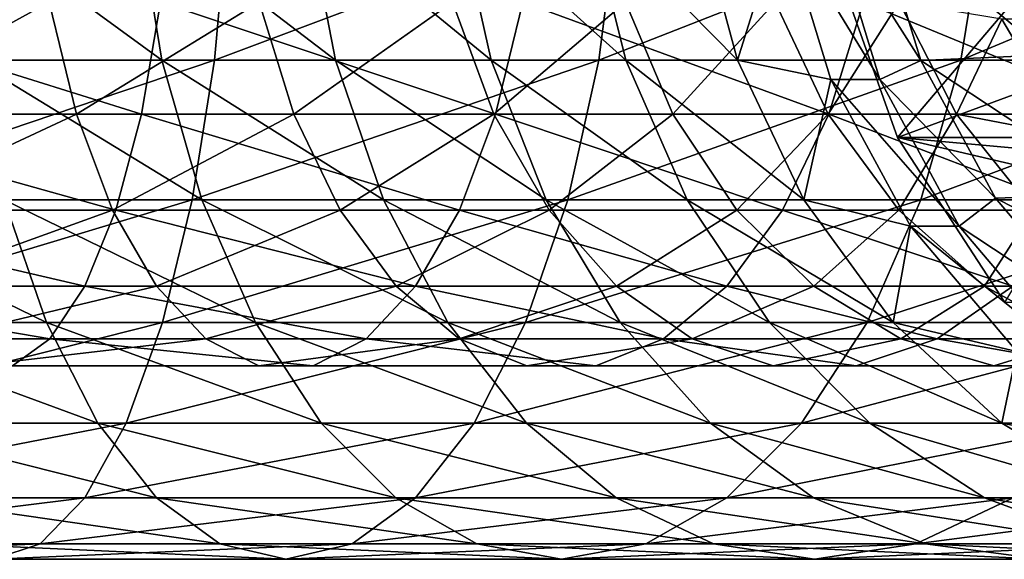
# Model space of a CAD drawing. Header units: metres. Extents: x -42 to 201, y -88 to 88.
# Tile 247 of 256: x 170.09 to 180.44, y -8.5 to -2.83. Entities that reach past the tile are written whole.
import ezdxf

# ---------------------------------------------------------------- set-up
doc = ezdxf.new("R2010")
doc.units = ezdxf.units.M
doc.layers.add('solid_500770_01', color=7, linetype='CONTINUOUS')

msp = doc.modelspace()

# ---------------------------------------------------------------- linework, layer by layer
at = {"layer": 'solid_500770_01'}
for points in [[(180.433197, -1.614137, -85.622238), (181.063919, -1.509956, -85.924911), (181.505417, -2.99405, -85.764221)], [(179.075363, -1.665684, -81.859886), (180.433197, -1.614137, -85.622238), (180.9048, -3.19649, -85.450745)], [(180.433197, -1.614137, -85.622238), (181.505417, -2.99405, -85.764221), (180.9048, -3.19649, -85.450745)], [(172.283142, -1.658268, -54.479641), (168.01178, -1.658268, -53.459854), (167.930679, -3.252809, -53.936707)], [(172.140076, -3.252809, -54.941696), (172.283142, -1.658268, -54.479641), (167.930679, -3.252809, -53.936707)], [(171.587936, -3.252809, -71.832626), (169.603546, -3.252809, -70.753662), (169.40097, -1.658268, -71.192902)], [(171.329407, -1.658268, -72.241432), (171.587936, -3.252809, -71.832626), (169.40097, -1.658268, -71.192902)], [(173.4133, -3.252809, -73.163071), (171.587936, -3.252809, -71.832626), (171.329407, -1.658268, -72.241432)], [(173.103271, -1.658268, -73.53434), (173.4133, -3.252809, -73.163071), (171.329407, -1.658268, -72.241432)], [(176.383408, -1.658268, -56.052021), (172.283142, -1.658268, -54.479641), (172.140076, -3.252809, -54.941696)], [(176.180847, -3.252809, -56.491264), (176.383408, -1.658268, -56.052021), (172.140076, -3.252809, -54.941696)], [(175.047958, -3.252809, -74.721893), (173.4133, -3.252809, -73.163071), (173.103271, -1.658268, -73.53434)], [(174.691803, -1.658268, -75.049194), (175.047958, -3.252809, -74.721893), (173.103271, -1.658268, -73.53434)], [(176.463516, -3.252809, -76.482063), (175.047958, -3.252809, -74.721893), (174.691803, -1.658268, -75.049194)], [(176.067444, -1.658268, -76.759712), (176.463516, -3.252809, -76.482063), (174.691803, -1.658268, -75.049194)], [(177.635437, -3.252809, -78.413025), (176.463516, -3.252809, -76.482063), (176.067444, -1.658268, -76.759712)], [(177.206314, -1.658268, -78.636208), (177.635437, -3.252809, -78.413025), (176.067444, -1.658268, -76.759712)], [(180.241409, -1.658268, -58.149712), (176.383408, -1.658268, -56.052021), (176.180847, -3.252809, -56.491264)], [(179.98288, -3.252809, -58.558517), (180.241409, -1.658268, -58.149712), (176.180847, -3.252809, -56.491264)], [(178.102219, -1.767249, -80.617821), (177.635437, -3.252809, -78.413025), (177.206314, -1.658268, -78.636208)], [(179.561462, -3.25531, -81.682961), (178.61525, -1.767249, -82.027359), (179.075363, -1.665684, -81.859886)], [(179.561462, -3.25531, -81.682961), (179.075363, -1.665684, -81.859886), (180.9048, -3.19649, -85.450745)], [(183.790222, -1.658268, -60.736309), (180.241409, -1.658268, -58.149712), (179.98288, -3.252809, -58.558517)], [(183.480194, -3.252809, -61.107586), (183.790222, -1.658268, -60.736309), (179.98288, -3.252809, -58.558517)], [(178.102219, -1.767249, -80.617821), (178.618225, -3.457262, -80.430008), (177.635437, -3.252809, -78.413025)], [(179.131256, -3.457262, -81.839546), (178.618225, -3.457262, -80.430008), (178.102219, -1.767249, -80.617821)], [(178.61525, -1.767249, -82.027359), (179.131256, -3.457262, -81.839546), (178.102219, -1.767249, -80.617821)], [(179.561462, -3.25531, -81.682961), (179.131256, -3.457262, -81.839546), (178.61525, -1.767249, -82.027359)], [(180.513443, -2.656394, -81.868561), (178.615829, -2.094349, -82.559235), (179.318695, -4.066358, -82.303413)], [(185.611862, -4.066358, -99.593758), (179.318695, -4.066358, -82.303413), (178.615829, -2.094349, -82.559235)], [(185.611862, -4.066358, -99.593758), (178.615829, -2.094349, -82.559235), (184.908997, -2.094349, -99.849579)], [(171.372711, -3.820604, -57.419979), (167.495728, -3.820604, -56.494354), (167.609634, -2.643788, -55.824535)], [(171.573669, -2.643788, -56.770947), (171.372711, -3.820604, -57.419979), (167.609634, -2.643788, -55.824535)], [(170.405472, -2.643788, -69.014732), (168.060928, -2.643788, -68.115646), (168.261902, -3.820604, -67.466614)], [(170.690002, -3.820604, -68.397743), (170.405472, -2.643788, -69.014732), (168.261902, -3.820604, -67.466614)], [(172.611481, -2.643788, -70.214195), (170.405472, -2.643788, -69.014732), (170.690002, -3.820604, -68.397743)], [(172.97464, -3.820604, -69.639961), (172.611481, -2.643788, -70.214195), (170.690002, -3.820604, -68.397743)], [(175.094376, -3.820604, -58.847176), (171.372711, -3.820604, -57.419979), (171.573669, -2.643788, -56.770947)], [(175.378922, -2.643788, -58.23019), (175.094376, -3.820604, -58.847176), (171.573669, -2.643788, -56.770947)], [(174.640701, -2.643788, -71.693214), (172.611481, -2.643788, -70.214195), (172.97464, -3.820604, -69.639961)], [(175.076187, -3.820604, -71.1717), (174.640701, -2.643788, -71.693214), (172.97464, -3.820604, -69.639961)], [(176.457901, -2.643788, -73.426132), (174.640701, -2.643788, -71.693214), (175.076187, -3.820604, -71.1717)], [(176.95816, -3.820604, -72.966377), (176.457901, -2.643788, -73.426132), (175.076187, -3.820604, -71.1717)], [(178.596176, -3.820604, -60.751183), (175.094376, -3.820604, -58.847176), (175.378922, -2.643788, -58.23019)], [(178.959335, -2.643788, -60.176949), (178.596176, -3.820604, -60.751183), (175.378922, -2.643788, -58.23019)], [(178.031555, -2.643788, -75.382866), (176.457901, -2.643788, -73.426132), (176.95816, -3.820604, -72.966377)], [(178.587906, -3.820604, -74.992867), (178.031555, -2.643788, -75.382866), (176.95816, -3.820604, -72.966377)], [(179.334351, -2.643788, -77.529472), (178.031555, -2.643788, -75.382866), (178.587906, -3.820604, -74.992867)], [(179.937149, -3.820604, -77.215981), (179.334351, -2.643788, -77.529472), (178.587906, -3.820604, -74.992867)], [(181.817307, -3.820604, -63.098953), (178.596176, -3.820604, -60.751183), (178.959335, -2.643788, -60.176949)], [(182.252792, -2.643788, -62.577435), (181.817307, -3.820604, -63.098953), (178.959335, -2.643788, -60.176949)], [(180.894547, -3.484913, -81.729843), (180.513443, -2.656394, -81.868561), (179.318695, -4.066358, -82.303413)], [(180.411942, -2.820244, -79.777145), (179.334351, -2.643788, -77.529472), (179.937149, -3.820604, -77.215981)], [(181.139633, -4.052684, -79.512291), (180.411942, -2.820244, -79.777145), (179.937149, -3.820604, -77.215981)], [(182.464706, -2.821397, -85.41507), (180.411942, -2.820244, -79.777145), (181.139633, -4.052684, -79.512291)], [(179.561462, -3.25531, -81.682961), (180.9048, -3.19649, -85.450745), (181.68512, -4.659175, -85.166718)], [(172.140076, -3.252809, -54.941696), (167.930679, -3.252809, -53.936707), (167.798996, -4.722347, -54.711075)], [(171.907745, -4.722347, -55.692036), (172.140076, -3.252809, -54.941696), (167.798996, -4.722347, -54.711075)], [(172.007782, -4.722347, -71.168762), (169.93248, -4.722347, -70.040375), (169.603546, -3.252809, -70.753662)], [(171.587936, -3.252809, -71.832626), (172.007782, -4.722347, -71.168762), (169.603546, -3.252809, -70.753662)], [(173.916763, -4.722347, -72.56015), (172.007782, -4.722347, -71.168762), (171.587936, -3.252809, -71.832626)], [(173.4133, -3.252809, -73.163071), (173.916763, -4.722347, -72.56015), (171.587936, -3.252809, -71.832626)], [(176.180847, -3.252809, -56.491264), (172.140076, -3.252809, -54.941696), (171.907745, -4.722347, -55.692036)], [(175.851898, -4.722347, -57.204552), (176.180847, -3.252809, -56.491264), (171.907745, -4.722347, -55.692036)], [(175.626297, -4.722347, -74.190384), (173.916763, -4.722347, -72.56015), (173.4133, -3.252809, -73.163071)], [(175.047958, -3.252809, -74.721893), (175.626297, -4.722347, -74.190384), (173.4133, -3.252809, -73.163071)], [(177.106705, -4.722347, -76.031181), (175.626297, -4.722347, -74.190384), (175.047958, -3.252809, -74.721893)], [(176.463516, -3.252809, -76.482063), (177.106705, -4.722347, -76.031181), (175.047958, -3.252809, -74.721893)], [(179.98288, -3.252809, -58.558517), (176.180847, -3.252809, -56.491264), (175.851898, -4.722347, -57.204552)], [(179.563034, -4.722347, -59.222378), (179.98288, -3.252809, -58.558517), (175.851898, -4.722347, -57.204552)], [(178.332321, -4.722347, -78.050606), (177.106705, -4.722347, -76.031181), (176.463516, -3.252809, -76.482063)], [(177.635437, -3.252809, -78.413025), (178.332321, -4.722347, -78.050606), (176.463516, -3.252809, -76.482063)], [(178.618225, -3.457262, -80.430008), (178.332321, -4.722347, -78.050606), (177.635437, -3.252809, -78.413025)], [(180.347214, -4.702672, -81.396973), (179.131256, -3.457262, -81.839546), (179.561462, -3.25531, -81.682961)], [(180.347214, -4.702672, -81.396973), (179.561462, -3.25531, -81.682961), (181.68512, -4.659175, -85.166718)], [(183.480194, -3.252809, -61.107586), (179.98288, -3.252809, -58.558517), (179.563034, -4.722347, -59.222378)], [(182.97673, -4.722347, -61.710503), (183.480194, -3.252809, -61.107586), (179.563034, -4.722347, -59.222378)], [(178.618225, -3.457262, -80.430008), (179.453125, -4.996175, -80.126129), (178.332321, -4.722347, -78.050606)], [(179.966156, -4.996175, -81.535667), (179.453125, -4.996175, -80.126129), (178.618225, -3.457262, -80.430008)], [(179.131256, -3.457262, -81.839546), (179.966156, -4.996175, -81.535667), (178.618225, -3.457262, -80.430008)], [(180.347214, -4.702672, -81.396973), (179.966156, -4.996175, -81.535667), (179.131256, -3.457262, -81.839546)], [(181.373734, -4.251811, -81.555443), (180.894547, -3.484913, -81.729843), (179.318695, -4.066358, -82.303413)], [(171.10376, -4.830441, -58.288555), (167.343292, -4.830441, -57.390743), (167.495728, -3.820604, -56.494354)], [(171.372711, -3.820604, -57.419979), (171.10376, -4.830441, -58.288555), (167.495728, -3.820604, -56.494354)], [(170.690002, -3.820604, -68.397743), (168.261902, -3.820604, -67.466614), (168.530838, -4.830441, -66.59803)], [(171.070786, -4.830441, -67.57206), (170.690002, -3.820604, -68.397743), (168.530838, -4.830441, -66.59803)], [(172.97464, -3.820604, -69.639961), (170.690002, -3.820604, -68.397743), (171.070786, -4.830441, -67.57206)], [(173.460648, -4.830441, -68.871483), (172.97464, -3.820604, -69.639961), (171.070786, -4.830441, -67.57206)], [(174.713608, -4.830441, -59.672867), (171.10376, -4.830441, -58.288555), (171.372711, -3.820604, -57.419979)], [(175.094376, -3.820604, -58.847176), (174.713608, -4.830441, -59.672867), (171.372711, -3.820604, -57.419979)], [(175.076187, -3.820604, -71.1717), (172.97464, -3.820604, -69.639961), (173.460648, -4.830441, -68.871483)], [(175.658997, -4.830441, -70.47377), (175.076187, -3.820604, -71.1717), (173.460648, -4.830441, -68.871483)], [(178.110168, -4.830441, -61.519657), (174.713608, -4.830441, -59.672867), (175.094376, -3.820604, -58.847176)], [(176.95816, -3.820604, -72.966377), (175.076187, -3.820604, -71.1717), (175.658997, -4.830441, -70.47377)], [(178.596176, -3.820604, -60.751183), (178.110168, -4.830441, -61.519657), (175.094376, -3.820604, -58.847176)], [(177.62764, -4.830441, -72.351112), (176.95816, -3.820604, -72.966377), (175.658997, -4.830441, -70.47377)], [(178.587906, -3.820604, -74.992867), (176.95816, -3.820604, -72.966377), (177.62764, -4.830441, -72.351112)], [(179.332443, -4.830441, -74.470932), (178.587906, -3.820604, -74.992867), (177.62764, -4.830441, -72.351112)], [(181.234512, -4.830441, -63.796879), (178.110168, -4.830441, -61.519657), (178.596176, -3.820604, -60.751183)], [(179.937149, -3.820604, -77.215981), (178.587906, -3.820604, -74.992867), (179.332443, -4.830441, -74.470932)], [(181.817307, -3.820604, -63.098953), (181.234512, -4.830441, -63.796879), (178.596176, -3.820604, -60.751183)], [(180.743835, -4.830441, -76.796448), (179.937149, -3.820604, -77.215981), (179.332443, -4.830441, -74.470932)], [(181.139633, -4.052684, -79.512291), (179.937149, -3.820604, -77.215981), (180.743835, -4.830441, -76.796448)], [(181.373734, -4.251811, -81.555443), (179.318695, -4.066358, -82.303413), (180.444458, -5.802061, -81.893669)], [(186.737625, -5.802061, -99.184013), (180.444458, -5.802061, -81.893669), (179.318695, -4.066358, -82.303413)], [(186.737625, -5.802061, -99.184013), (179.318695, -4.066358, -82.303413), (185.611862, -4.066358, -99.593758)], [(171.907745, -4.722347, -55.692036), (167.798996, -4.722347, -54.711075), (167.621765, -6.010407, -55.753197)], [(171.595078, -6.010407, -56.70182), (171.907745, -4.722347, -55.692036), (167.621765, -6.010407, -55.753197)], [(170.375168, -6.010407, -69.080444), (168.039536, -6.010407, -68.184769), (167.726868, -4.722347, -69.194557)], [(169.93248, -4.722347, -70.040375), (170.375168, -6.010407, -69.080444), (167.726868, -4.722347, -69.194557)], [(172.5728, -6.010407, -70.275352), (170.375168, -6.010407, -69.080444), (169.93248, -4.722347, -70.040375)], [(172.007782, -4.722347, -71.168762), (172.5728, -6.010407, -70.275352), (169.93248, -4.722347, -70.040375)], [(175.851898, -4.722347, -57.204552), (171.907745, -4.722347, -55.692036), (171.595078, -6.010407, -56.70182)], [(175.40921, -6.010407, -58.164478), (175.851898, -4.722347, -57.204552), (171.595078, -6.010407, -56.70182)], [(174.594315, -6.010407, -71.748756), (172.5728, -6.010407, -70.275352), (172.007782, -4.722347, -71.168762)], [(173.916763, -4.722347, -72.56015), (174.594315, -6.010407, -71.748756), (172.007782, -4.722347, -71.168762)], [(176.404617, -6.010407, -73.475098), (174.594315, -6.010407, -71.748756), (173.916763, -4.722347, -72.56015)], [(175.626297, -4.722347, -74.190384), (176.404617, -6.010407, -73.475098), (173.916763, -4.722347, -72.56015)], [(179.563034, -4.722347, -59.222378), (175.851898, -4.722347, -57.204552), (175.40921, -6.010407, -58.164478)], [(178.998016, -6.010407, -60.115788), (179.563034, -4.722347, -59.222378), (175.40921, -6.010407, -58.164478)], [(177.972305, -6.010407, -75.424408), (176.404617, -6.010407, -73.475098), (175.626297, -4.722347, -74.190384)], [(177.106705, -4.722347, -76.031181), (177.972305, -6.010407, -75.424408), (175.626297, -4.722347, -74.190384)], [(179.270157, -6.010407, -77.562866), (177.972305, -6.010407, -75.424408), (177.106705, -4.722347, -76.031181)], [(178.332321, -4.722347, -78.050606), (179.270157, -6.010407, -77.562866), (177.106705, -4.722347, -76.031181)], [(179.453125, -4.996175, -80.126129), (179.270157, -6.010407, -77.562866), (178.332321, -4.722347, -78.050606)], [(182.97673, -4.722347, -61.710503), (179.563034, -4.722347, -59.222378), (178.998016, -6.010407, -60.115788)], [(182.299179, -6.010407, -62.521893), (182.97673, -4.722347, -61.710503), (178.998016, -6.010407, -60.115788)], [(181.398056, -5.94448, -81.014496), (179.966156, -4.996175, -81.535667), (180.347214, -4.702672, -81.396973)], [(180.347214, -4.702672, -81.396973), (181.68512, -4.659175, -85.166718), (182.739029, -5.919234, -84.783142)], [(181.398056, -5.94448, -81.014496), (180.347214, -4.702672, -81.396973), (182.739029, -5.919234, -84.783142)], [(170.778595, -5.629165, -59.338715), (167.158981, -5.629165, -58.474533), (167.343292, -4.830441, -57.390743)], [(171.10376, -4.830441, -58.288555), (170.778595, -5.629165, -59.338715), (167.343292, -4.830441, -57.390743)], [(171.070786, -4.830441, -67.57206), (168.530838, -4.830441, -66.59803), (168.856003, -5.629165, -65.547874)], [(171.531158, -5.629165, -66.573753), (171.070786, -4.830441, -67.57206), (168.856003, -5.629165, -65.547874)], [(174.25322, -5.629165, -60.671173), (170.778595, -5.629165, -59.338715), (171.10376, -4.830441, -58.288555)], [(173.460648, -4.830441, -68.871483), (171.070786, -4.830441, -67.57206), (171.531158, -5.629165, -66.573753)], [(174.713608, -4.830441, -59.672867), (174.25322, -5.629165, -60.671173), (171.10376, -4.830441, -58.288555)], [(174.048264, -5.629165, -67.942352), (173.460648, -4.830441, -68.871483), (171.531158, -5.629165, -66.573753)], [(175.658997, -4.830441, -70.47377), (173.460648, -4.830441, -68.871483), (174.048264, -5.629165, -67.942352)], [(176.363632, -5.629165, -69.629944), (175.658997, -4.830441, -70.47377), (174.048264, -5.629165, -67.942352)], [(177.522552, -5.629165, -62.448788), (174.25322, -5.629165, -60.671173), (174.713608, -4.830441, -59.672867)], [(178.110168, -4.830441, -61.519657), (177.522552, -5.629165, -62.448788), (174.713608, -4.830441, -59.672867)], [(177.62764, -4.830441, -72.351112), (175.658997, -4.830441, -70.47377), (176.363632, -5.629165, -69.629944)], [(178.437088, -5.629165, -71.607224), (177.62764, -4.830441, -72.351112), (176.363632, -5.629165, -69.629944)], [(180.529877, -5.629165, -64.640709), (177.522552, -5.629165, -62.448788), (178.110168, -4.830441, -61.519657)], [(179.332443, -4.830441, -74.470932), (177.62764, -4.830441, -72.351112), (178.437088, -5.629165, -71.607224)], [(181.234512, -4.830441, -63.796879), (180.529877, -5.629165, -64.640709), (178.110168, -4.830441, -61.519657)], [(180.232651, -5.629165, -73.839897), (179.332443, -4.830441, -74.470932), (178.437088, -5.629165, -71.607224)], [(180.743835, -4.830441, -76.796448), (179.332443, -4.830441, -74.470932), (180.232651, -5.629165, -73.839897)], [(181.719162, -5.629165, -76.289207), (180.743835, -4.830441, -76.796448), (180.232651, -5.629165, -73.839897)], [(179.453125, -4.996175, -80.126129), (180.57045, -6.316731, -79.719452), (179.270157, -6.010407, -77.562866)], [(181.083481, -6.316731, -81.12899), (180.57045, -6.316731, -79.719452), (179.453125, -4.996175, -80.126129)], [(179.966156, -4.996175, -81.535667), (181.083481, -6.316731, -81.12899), (179.453125, -4.996175, -80.126129)], [(181.398056, -5.94448, -81.014496), (181.083481, -6.316731, -81.12899), (179.966156, -4.996175, -81.535667)], [(170.411407, -6.181867, -60.524559), (166.950851, -6.181867, -59.698353), (167.158981, -5.629165, -58.474533)], [(170.778595, -5.629165, -59.338715), (170.411407, -6.181867, -60.524559), (167.158981, -5.629165, -58.474533)], [(171.531158, -5.629165, -66.573753), (168.856003, -5.629165, -65.547874), (169.22319, -6.181867, -64.36203)], [(172.051025, -6.181867, -65.446457), (171.531158, -5.629165, -66.573753), (169.22319, -6.181867, -64.36203)], [(173.733353, -6.181867, -61.798466), (170.411407, -6.181867, -60.524559), (170.778595, -5.629165, -59.338715)], [(174.25322, -5.629165, -60.671173), (173.733353, -6.181867, -61.798466), (170.778595, -5.629165, -59.338715)], [(174.048264, -5.629165, -67.942352), (171.531158, -5.629165, -66.573753), (172.051025, -6.181867, -65.446457)], [(174.711792, -6.181867, -66.893173), (174.048264, -5.629165, -67.942352), (172.051025, -6.181867, -65.446457)], [(176.859024, -6.181867, -63.497967), (173.733353, -6.181867, -61.798466), (174.25322, -5.629165, -60.671173)], [(176.363632, -5.629165, -69.629944), (174.048264, -5.629165, -67.942352), (174.711792, -6.181867, -66.893173)], [(177.522552, -5.629165, -62.448788), (176.859024, -6.181867, -63.497967), (174.25322, -5.629165, -60.671173)], [(177.159317, -6.181867, -68.677086), (176.363632, -5.629165, -69.629944), (174.711792, -6.181867, -66.893173)], [(178.437088, -5.629165, -71.607224), (176.363632, -5.629165, -69.629944), (177.159317, -6.181867, -68.677086)], [(179.734192, -6.181867, -65.593567), (176.859024, -6.181867, -63.497967), (177.522552, -5.629165, -62.448788)], [(179.351105, -6.181867, -70.76722), (178.437088, -5.629165, -71.607224), (177.159317, -6.181867, -68.677086)], [(180.529877, -5.629165, -64.640709), (179.734192, -6.181867, -65.593567), (177.522552, -5.629165, -62.448788)], [(180.232651, -5.629165, -73.839897), (178.437088, -5.629165, -71.607224), (179.351105, -6.181867, -70.76722)], [(181.249161, -6.181867, -73.127319), (180.232651, -5.629165, -73.839897), (179.351105, -6.181867, -70.76722)], [(182.30896, -6.181867, -68.048912), (179.734192, -6.181867, -65.593567), (180.529877, -5.629165, -64.640709)], [(181.719162, -5.629165, -76.289207), (180.232651, -5.629165, -73.839897), (181.249161, -6.181867, -73.127319)], [(171.595078, -6.010407, -56.70182), (167.621765, -6.010407, -55.753197), (167.405823, -7.067492, -57.023026)], [(171.214096, -7.067492, -57.932247), (171.595078, -6.010407, -56.70182), (167.405823, -7.067492, -57.023026)], [(170.914581, -7.067492, -67.910774), (168.420517, -7.067492, -66.954346), (168.039536, -6.010407, -68.184769)], [(170.375168, -6.010407, -69.080444), (170.914581, -7.067492, -67.910774), (168.039536, -6.010407, -68.184769)], [(173.261276, -7.067492, -69.186729), (170.914581, -7.067492, -67.910774), (170.375168, -6.010407, -69.080444)], [(172.5728, -6.010407, -70.275352), (173.261276, -7.067492, -69.186729), (170.375168, -6.010407, -69.080444)], [(175.40921, -6.010407, -58.164478), (171.595078, -6.010407, -56.70182), (171.214096, -7.067492, -57.932247)], [(174.869812, -7.067492, -59.334152), (175.40921, -6.010407, -58.164478), (171.214096, -7.067492, -57.932247)], [(175.419907, -7.067492, -70.760078), (173.261276, -7.067492, -69.186729), (172.5728, -6.010407, -70.275352)], [(174.594315, -6.010407, -71.748756), (175.419907, -7.067492, -70.760078), (172.5728, -6.010407, -70.275352)], [(177.353012, -7.067492, -72.603508), (175.419907, -7.067492, -70.760078), (174.594315, -6.010407, -71.748756)], [(176.404617, -6.010407, -73.475098), (177.353012, -7.067492, -72.603508), (174.594315, -6.010407, -71.748756)], [(178.998016, -6.010407, -60.115788), (175.40921, -6.010407, -58.164478), (174.869812, -7.067492, -59.334152)], [(178.30954, -7.067492, -61.204411), (178.998016, -6.010407, -60.115788), (174.869812, -7.067492, -59.334152)], [(179.027023, -7.067492, -74.685043), (177.353012, -7.067492, -72.603508), (176.404617, -6.010407, -73.475098)], [(177.972305, -6.010407, -75.424408), (179.027023, -7.067492, -74.685043), (176.404617, -6.010407, -73.475098)], [(180.412918, -7.067492, -76.968552), (179.027023, -7.067492, -74.685043), (177.972305, -6.010407, -75.424408)], [(179.270157, -6.010407, -77.562866), (180.412918, -7.067492, -76.968552), (177.972305, -6.010407, -75.424408)], [(182.299179, -6.010407, -62.521893), (178.998016, -6.010407, -60.115788), (178.30954, -7.067492, -61.204411)], [(181.473587, -7.067492, -63.510574), (182.299179, -6.010407, -62.521893), (178.30954, -7.067492, -61.204411)], [(180.57045, -6.316731, -79.719452), (180.412918, -7.067492, -76.968552), (179.270157, -6.010407, -77.562866)], [(170.411407, -6.181867, -60.524559), (170.018265, -6.464392, -61.794262), (166.950851, -6.181867, -59.698353)], [(172.051025, -6.181867, -65.446457), (169.22319, -6.181867, -64.36203), (169.616333, -6.464392, -63.092327)], [(172.607666, -6.464392, -64.239449), (172.051025, -6.181867, -65.446457), (169.616333, -6.464392, -63.092327)], [(173.176727, -6.464392, -63.005474), (170.018265, -6.464392, -61.794262), (170.411407, -6.181867, -60.524559)], [(173.733353, -6.181867, -61.798466), (173.176727, -6.464392, -63.005474), (170.411407, -6.181867, -60.524559)], [(174.711792, -6.181867, -66.893173), (172.051025, -6.181867, -65.446457), (172.607666, -6.464392, -64.239449)], [(175.422241, -6.464392, -65.769806), (174.711792, -6.181867, -66.893173), (172.607666, -6.464392, -64.239449)], [(176.148575, -6.464392, -64.621338), (173.176727, -6.464392, -63.005474), (173.733353, -6.181867, -61.798466)], [(176.859024, -6.181867, -63.497967), (176.148575, -6.464392, -64.621338), (173.733353, -6.181867, -61.798466)], [(177.159317, -6.181867, -68.677086), (174.711792, -6.181867, -66.893173), (175.422241, -6.464392, -65.769806)], [(178.011261, -6.464392, -67.656845), (177.159317, -6.181867, -68.677086), (175.422241, -6.464392, -65.769806)], [(178.882233, -6.464392, -66.613808), (176.148575, -6.464392, -64.621338), (176.859024, -6.181867, -63.497967)], [(179.734192, -6.181867, -65.593567), (178.882233, -6.464392, -66.613808), (176.859024, -6.181867, -63.497967)], [(179.351105, -6.181867, -70.76722), (177.159317, -6.181867, -68.677086), (178.011261, -6.464392, -67.656845)], [(180.329773, -6.464392, -69.867813), (179.351105, -6.181867, -70.76722), (178.011261, -6.464392, -67.656845)], [(181.330292, -6.464392, -68.948318), (178.882233, -6.464392, -66.613808), (179.734192, -6.181867, -65.593567)], [(181.249161, -6.181867, -73.127319), (179.351105, -6.181867, -70.76722), (180.329773, -6.464392, -69.867813)], [(182.30896, -6.181867, -68.048912), (181.330292, -6.464392, -68.948318), (179.734192, -6.181867, -65.593567)], [(182.33754, -6.464392, -72.364357), (181.249161, -6.181867, -73.127319), (180.329773, -6.464392, -69.867813)], [(180.57045, -6.316731, -79.719452), (181.921371, -7.361216, -79.22776), (180.412918, -7.067492, -76.968552)], [(172.607666, -6.464392, -64.239449), (169.616333, -6.464392, -63.092327), (170.018265, -6.464392, -61.794262)], [(173.176727, -6.464392, -63.005474), (172.607666, -6.464392, -64.239449), (170.018265, -6.464392, -61.794262)], [(175.422241, -6.464392, -65.769806), (172.607666, -6.464392, -64.239449), (173.176727, -6.464392, -63.005474)], [(176.148575, -6.464392, -64.621338), (175.422241, -6.464392, -65.769806), (173.176727, -6.464392, -63.005474)], [(178.011261, -6.464392, -67.656845), (175.422241, -6.464392, -65.769806), (176.148575, -6.464392, -64.621338)], [(178.882233, -6.464392, -66.613808), (178.011261, -6.464392, -67.656845), (176.148575, -6.464392, -64.621338)], [(180.329773, -6.464392, -69.867813), (178.011261, -6.464392, -67.656845), (178.882233, -6.464392, -66.613808)], [(181.330292, -6.464392, -68.948318), (180.329773, -6.464392, -69.867813), (178.882233, -6.464392, -66.613808)], [(182.33754, -6.464392, -72.364357), (180.329773, -6.464392, -69.867813), (181.330292, -6.464392, -68.948318)], [(171.214096, -7.067492, -57.932247), (167.405823, -7.067492, -57.023026), (167.159439, -7.852976, -58.471764)], [(170.779419, -7.852976, -59.336033), (171.214096, -7.067492, -57.932247), (167.159439, -7.852976, -58.471764)], [(171.529984, -7.852976, -66.576302), (168.855179, -7.852976, -65.55056), (168.420517, -7.067492, -66.954346)], [(170.914581, -7.067492, -67.910774), (171.529984, -7.852976, -66.576302), (168.420517, -7.067492, -66.954346)], [(174.869812, -7.067492, -59.334152), (171.214096, -7.067492, -57.932247), (170.779419, -7.852976, -59.336033)], [(174.254395, -7.852976, -60.668621), (174.869812, -7.067492, -59.334152), (170.779419, -7.852976, -59.336033)], [(174.046768, -7.852976, -67.944733), (171.529984, -7.852976, -66.576302), (170.914581, -7.067492, -67.910774)], [(173.261276, -7.067492, -69.186729), (174.046768, -7.852976, -67.944733), (170.914581, -7.067492, -67.910774)], [(176.361832, -7.852976, -69.632095), (174.046768, -7.852976, -67.944733), (173.261276, -7.067492, -69.186729)], [(175.419907, -7.067492, -70.760078), (176.361832, -7.852976, -69.632095), (173.261276, -7.067492, -69.186729)], [(178.30954, -7.067492, -61.204411), (174.869812, -7.067492, -59.334152), (174.254395, -7.852976, -60.668621)], [(177.524063, -7.852976, -62.446411), (178.30954, -7.067492, -61.204411), (174.254395, -7.852976, -60.668621)], [(178.435013, -7.852976, -71.609123), (176.361832, -7.852976, -69.632095), (175.419907, -7.067492, -70.760078)], [(177.353012, -7.067492, -72.603508), (178.435013, -7.852976, -71.609123), (175.419907, -7.067492, -70.760078)], [(180.230347, -7.852976, -73.841507), (178.435013, -7.852976, -71.609123), (177.353012, -7.067492, -72.603508)], [(179.027023, -7.067492, -74.685043), (180.230347, -7.852976, -73.841507), (177.353012, -7.067492, -72.603508)], [(181.473587, -7.067492, -63.510574), (178.30954, -7.067492, -61.204411), (177.524063, -7.852976, -62.446411)], [(180.531677, -7.852976, -64.63855), (181.473587, -7.067492, -63.510574), (177.524063, -7.852976, -62.446411)], [(181.716675, -7.852976, -76.290504), (180.230347, -7.852976, -73.841507), (179.027023, -7.067492, -74.685043)], [(180.412918, -7.067492, -76.968552), (181.716675, -7.852976, -76.290504), (179.027023, -7.067492, -74.685043)], [(181.921371, -7.361216, -79.22776), (181.716675, -7.852976, -76.290504), (180.412918, -7.067492, -76.968552)], [(170.779419, -7.852976, -59.336033), (167.159439, -7.852976, -58.471764), (166.89212, -8.336675, -60.043736)], [(170.307785, -8.336675, -60.859226), (170.779419, -7.852976, -59.336033), (166.89212, -8.336675, -60.043736)], [(172.197739, -8.336675, -65.128319), (169.326813, -8.336675, -64.027367), (168.855179, -7.852976, -65.55056)], [(171.529984, -7.852976, -66.576302), (172.197739, -8.336675, -65.128319), (168.855179, -7.852976, -65.55056)], [(174.254395, -7.852976, -60.668621), (170.779419, -7.852976, -59.336033), (170.307785, -8.336675, -60.859226)], [(173.586639, -8.336675, -62.116608), (174.254395, -7.852976, -60.668621), (170.307785, -8.336675, -60.859226)], [(174.899048, -8.336675, -66.597076), (172.197739, -8.336675, -65.128319), (171.529984, -7.852976, -66.576302)], [(174.046768, -7.852976, -67.944733), (174.899048, -8.336675, -66.597076), (171.529984, -7.852976, -66.576302)], [(177.524063, -7.852976, -62.446411), (174.254395, -7.852976, -60.668621), (173.586639, -8.336675, -62.116608)], [(176.671768, -8.336675, -63.794064), (177.524063, -7.852976, -62.446411), (173.586639, -8.336675, -62.116608)], [(177.383865, -8.336675, -68.408173), (174.899048, -8.336675, -66.597076), (174.046768, -7.852976, -67.944733)], [(176.361832, -7.852976, -69.632095), (177.383865, -8.336675, -68.408173), (174.046768, -7.852976, -67.944733)], [(179.60907, -8.336675, -70.530159), (177.383865, -8.336675, -68.408173), (176.361832, -7.852976, -69.632095)], [(178.435013, -7.852976, -71.609123), (179.60907, -8.336675, -70.530159), (176.361832, -7.852976, -69.632095)], [(180.531677, -7.852976, -64.63855), (177.524063, -7.852976, -62.446411), (176.671768, -8.336675, -63.794064)], [(179.509628, -8.336675, -65.86248), (180.531677, -7.852976, -64.63855), (176.671768, -8.336675, -63.794064)], [(181.536026, -8.336675, -72.926216), (179.60907, -8.336675, -70.530159), (178.435013, -7.852976, -71.609123)], [(180.230347, -7.852976, -73.841507), (181.536026, -8.336675, -72.926216), (178.435013, -7.852976, -71.609123)], [(183.225052, -7.852976, -67.207008), (180.531677, -7.852976, -64.63855), (179.509628, -8.336675, -65.86248)], [(182.050995, -8.336675, -68.285973), (183.225052, -7.852976, -67.207008), (179.509628, -8.336675, -65.86248)], [(183.131332, -8.336675, -75.554779), (181.536026, -8.336675, -72.926216), (180.230347, -7.852976, -73.841507)], [(181.716675, -7.852976, -76.290504), (183.131332, -8.336675, -75.554779), (180.230347, -7.852976, -73.841507)], [(170.307785, -8.336675, -60.859226), (166.89212, -8.336675, -60.043736), (166.614105, -8.5, -61.678532)], [(169.817307, -8.5, -62.443295), (170.307785, -8.336675, -60.859226), (166.614105, -8.5, -61.678532)], [(172.892197, -8.5, -63.622463), (169.817307, -8.5, -62.443295), (169.326813, -8.336675, -64.027367)], [(172.197739, -8.336675, -65.128319), (172.892197, -8.5, -63.622463), (169.326813, -8.336675, -64.027367)], [(173.586639, -8.336675, -62.116608), (170.307785, -8.336675, -60.859226), (169.817307, -8.5, -62.443295)], [(172.892197, -8.5, -63.622463), (173.586639, -8.336675, -62.116608), (169.817307, -8.5, -62.443295)], [(175.785416, -8.5, -65.195572), (172.892197, -8.5, -63.622463), (172.197739, -8.336675, -65.128319)], [(174.899048, -8.336675, -66.597076), (175.785416, -8.5, -65.195572), (172.197739, -8.336675, -65.128319)], [(176.671768, -8.336675, -63.794064), (173.586639, -8.336675, -62.116608), (172.892197, -8.5, -63.622463)], [(175.785416, -8.5, -65.195572), (176.671768, -8.336675, -63.794064), (172.892197, -8.5, -63.622463)], [(178.446747, -8.5, -67.135323), (175.785416, -8.5, -65.195572), (174.899048, -8.336675, -66.597076)], [(177.383865, -8.336675, -68.408173), (178.446747, -8.5, -67.135323), (174.899048, -8.336675, -66.597076)], [(179.509628, -8.336675, -65.86248), (176.671768, -8.336675, -63.794064), (175.785416, -8.5, -65.195572)], [(178.446747, -8.5, -67.135323), (179.509628, -8.336675, -65.86248), (175.785416, -8.5, -65.195572)], [(180.830032, -8.5, -69.408066), (178.446747, -8.5, -67.135323), (177.383865, -8.336675, -68.408173)], [(179.60907, -8.336675, -70.530159), (180.830032, -8.5, -69.408066), (177.383865, -8.336675, -68.408173)], [(182.050995, -8.336675, -68.285973), (179.509628, -8.336675, -65.86248), (178.446747, -8.5, -67.135323)], [(180.830032, -8.5, -69.408066), (182.050995, -8.336675, -68.285973), (178.446747, -8.5, -67.135323)], [(182.893906, -8.5, -71.97435), (180.830032, -8.5, -69.408066), (179.60907, -8.336675, -70.530159)], [(181.536026, -8.336675, -72.926216), (182.893906, -8.5, -71.97435), (179.60907, -8.336675, -70.530159)]]:
    msp.add_3dface(points, dxfattribs=at)

doc.saveas('drawing.dxf')
